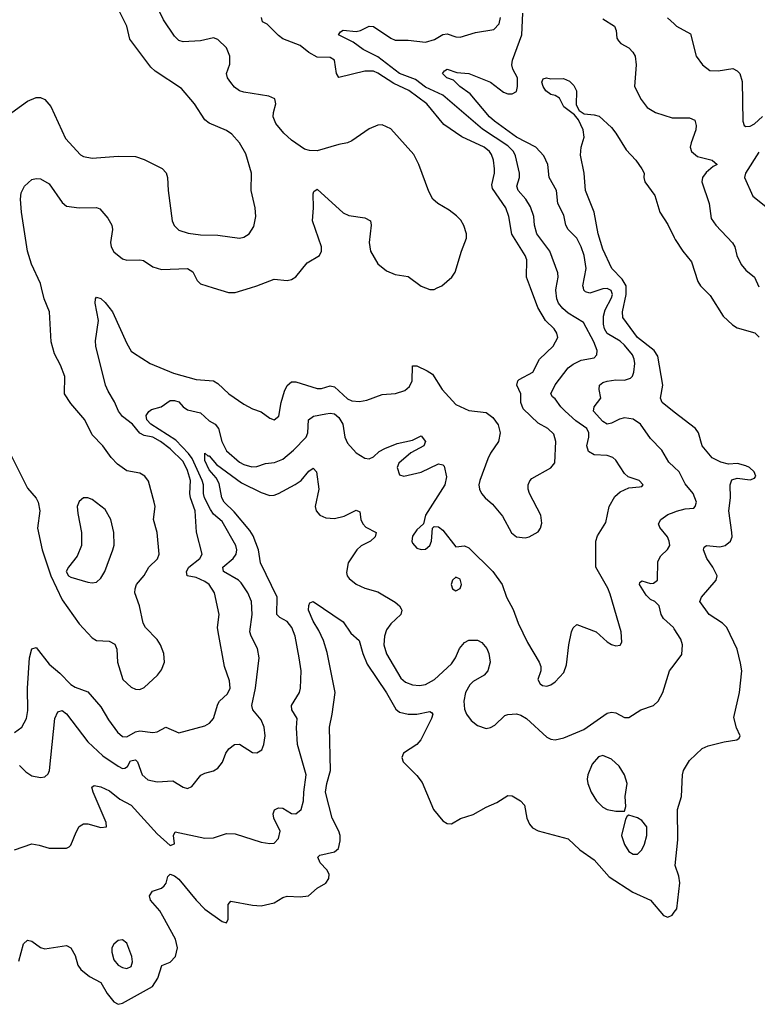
# Model space of a CAD drawing. Header units: inches. Extents: x 1603819 to 1745079, y 385938 to 533966.
# Tile 230 of 256: x 1686974 to 1690384, y 426689 to 431239. Entities that reach past the tile are written whole.
import ezdxf

# ---------------------------------------------------------------- set-up
doc = ezdxf.new("R2010")
doc.units = ezdxf.units.IN
doc.header["$MEASUREMENT"] = 0
for name, color, linetype in [('B6482', 7, 'Continuous'), ('B6483', 7, 'Continuous'), ('B6492', 7, 'Continuous'), ('B6493', 7, 'Continuous')]:
    doc.layers.add(name, color=color, linetype=linetype)

msp = doc.modelspace()

# ---------------------------------------------------------------- linework, layer by layer
at = {"layer": 'B6482', "color": 5}
for points, elevation in [([(1686923.1, 429250), (1687010, 429073.7), (1687050, 429028.1), (1687059.8, 429010), (1687067.3, 428970), (1687056.7, 428890), (1687078.2, 428790), (1687117.7, 428670), (1687170, 428558.9), (1687250, 428446.8), (1687310, 428382.9), (1687330, 428370.2), (1687387.4, 428367.4), (1687413.7, 428353.7), (1687423.2, 428330), (1687427, 428270), (1687450.7, 428190), (1687490, 428155.2), (1687510, 428145.5), (1687530, 428144.1), (1687550, 428153.8), (1687611.8, 428210), (1687630, 428235.3), (1687643, 428270), (1687640.2, 428310), (1687625.3, 428350), (1687610, 428375.4), (1687556.3, 428430), (1687545.4, 428450), (1687528.7, 428530), (1687506.5, 428590), (1687507.3, 428610), (1687514.4, 428630), (1687549.9, 428670.1), (1687570.6, 428710), (1687611.7, 428748.3), (1687619.7, 428770), (1687610.3, 428870), (1687592.9, 428930), (1687600.3, 428990), (1687596.3, 429010), (1687570, 429106.6), (1687553, 429130), (1687530, 429143.4), (1687470, 429154.5), (1687425.7, 429185.7), (1687396.7, 429216.7), (1687358, 429270), (1687310, 429321.5), (1687276.1, 429390), (1687210, 429465.2), (1687182, 429510), (1687183.6, 429590), (1687163.6, 429643.6), (1687134.5, 429694.5), (1687119.1, 429750), (1687112.8, 429890), (1687087.8, 429950), (1687075.2, 430000)], 420), ([(1686950, 427944.7), (1686983.9, 427970), (1687005.8, 428010), (1687012.6, 428047.4), (1687010.8, 428150.8), (1687019.3, 428290), (1687030, 428331.3), (1687050, 428338), (1687110, 428261.4), (1687159.6, 428219.6), (1687210, 428167.3), (1687230, 428154.9), (1687290, 428134), (1687350, 428064.2), (1687384.4, 428004.4), (1687426.2, 427946.2), (1687450, 427927.3), (1687470, 427925.9), (1687510, 427948.9), (1687530, 427952.4), (1687590, 427945.8), (1687610, 427948.6), (1687650, 427970.2), (1687710, 427944.4), (1687830, 427975.9), (1687851.8, 427988.2), (1687870.7, 428009.3), (1687890, 428076.5), (1687898.4, 428090), (1687935.3, 428124.7), (1687947.4, 428150), (1687943.7, 428183.7), (1687920.5, 428250), (1687891.2, 428410), (1687889.2, 428430), (1687895.9, 428490), (1687874.5, 428590), (1687849.9, 428629.9), (1687830, 428643.4), (1687790, 428661.5), (1687747.7, 428670), (1687745, 428690), (1687756.2, 428710), (1687807.2, 428750), (1687818.4, 428770), (1687791.3, 428871.3), (1687786, 428970), (1687764.1, 429030), (1687760.9, 429050), (1687763.9, 429110), (1687750, 429156.2), (1687730, 429197.1), (1687670, 429255.7), (1687624.6, 429290), (1687590, 429309.6), (1687550, 429317.4), (1687530, 429329.3), (1687496.3, 429370), (1687450, 429406.1), (1687430.9, 429430), (1687413.1, 429473.1), (1687382.6, 429522.6), (1687371.3, 429550), (1687325.8, 429730), (1687324.1, 429755.9), (1687338.8, 429850), (1687323.4, 429930), (1687324.1, 429950), (1687330, 429957.8), (1687350, 429951.3), (1687370, 429933.1), (1687402.9, 429890), (1687470, 429742.6), (1687490, 429707.2), (1687500, 429700), (1687577.1, 429650), (1687685.2, 429605.2), (1687790, 429576.2), (1687870.1, 429570.1), (1687890, 429558.3), (1687941.1, 429510), (1688010, 429463.2), (1688050, 429440.6), (1688090, 429427.3), (1688130, 429397.4), (1688150, 429390.3), (1688172.7, 429407.3), (1688182.8, 429470), (1688197.8, 429522.2), (1688210.9, 429549.1), (1688230, 429565.6), (1688250, 429565.7), (1688350, 429535.7), (1688370, 429534.6), (1688410, 429546.8), (1688430, 429542.9), (1688490, 429486.9), (1688510, 429478.7), (1688544.8, 429475.2), (1688579.4, 429480.6), (1688650, 429507.6), (1688711.3, 429511.3), (1688754.7, 429525.3), (1688776.2, 429543.8), (1688788.2, 429570), (1688790, 429640.5), (1688810, 429639.7), (1688857.2, 429617.2), (1688882, 429602), (1688927.2, 429530), (1688990, 429461.7), (1689050, 429433.6), (1689130, 429424.4), (1689161.5, 429401.5), (1689186.5, 429366.5), (1689194.9, 429330), (1689187.2, 429290), (1689150, 429236.9), (1689137.8, 429210), (1689101.5, 429110), (1689097.1, 429090), (1689100.2, 429070), (1689109.3, 429050), (1689125.8, 429030), (1689159.8, 428999.8), (1689205.1, 428945.1), (1689247.3, 428867.3), (1689270, 428850.3), (1689310, 428844.2), (1689329, 428850), (1689370, 428872.7), (1689382, 428890), (1689387.6, 428912.4), (1689382.9, 428950), (1689331.2, 429050), (1689324.2, 429070), (1689325.1, 429090), (1689331.6, 429108.4), (1689341.3, 429118.7), (1689430, 429168.2), (1689448.1, 429191.9), (1689452.5, 429290), (1689443.3, 429323.3), (1689415.1, 429350), (1689370, 429375), (1689301, 429441), (1689289.9, 429470), (1689289.9, 429510), (1689271.7, 429550), (1689276, 429570), (1689283.1, 429576.9), (1689346.8, 429610), (1689377.4, 429670), (1689440.2, 429730), (1689461.1, 429770), (1689457.7, 429790), (1689444.5, 429810), (1689404.7, 429850), (1689368.7, 429910), (1689335.3, 430000)], 380), ([(1686973.2, 427793.2), (1687003.3, 427763.3), (1687030, 427745.5), (1687070, 427737.3), (1687090, 427739.7), (1687106.4, 427753.6), (1687111.8, 427770), (1687136.8, 428010), (1687150, 428041.3), (1687170, 428046.7), (1687190, 428031), (1687290, 427901.8), (1687358.1, 427838.1), (1687430, 427789.3), (1687450, 427778.3), (1687459.8, 427780.2), (1687472.3, 427787.7), (1687485.8, 427814.2), (1687510, 427819.6), (1687519, 427810), (1687540.8, 427750), (1687567.3, 427727.3), (1687610, 427718), (1687682.3, 427722.3), (1687730, 427693), (1687750, 427686.4), (1687770, 427696.3), (1687812.1, 427747.9), (1687830, 427758), (1687870, 427768.9), (1687890, 427781.1), (1687911.5, 427808.5), (1687927.2, 427850), (1687940.5, 427870), (1687967, 427890), (1687990, 427891.5), (1688050, 427853), (1688070, 427851.1), (1688094.1, 427865.9), (1688103.4, 427890), (1688109.2, 427930), (1688104.3, 427970), (1688090, 428003.5), (1688052.5, 428050), (1688047.3, 428070), (1688064.7, 428150), (1688081.7, 428290), (1688074.1, 428334.1), (1688043.5, 428390), (1688038.6, 428410), (1688049.1, 428490), (1688046.3, 428550), (1688029, 428590), (1687997.6, 428637.6), (1687985, 428650), (1687916.5, 428690), (1687913.3, 428710), (1687960.8, 428750), (1687974.6, 428770), (1687978.6, 428790), (1687973.9, 428810), (1687910, 428919.8), (1687870, 428954.8), (1687855.5, 428975.5), (1687828.6, 429030), (1687823.8, 429050), (1687824.6, 429090), (1687818.5, 429110), (1687771.8, 429211.8), (1687755.2, 429235.2), (1687695.9, 429295.9), (1687581.2, 429370), (1687562.4, 429390), (1687559.2, 429410), (1687570.7, 429429.3), (1687582.8, 429437.2), (1687628.4, 429450), (1687670, 429478.9), (1687690, 429479.8), (1687710, 429473.2), (1687730, 429450.2), (1687750, 429435.8), (1687810, 429421.9), (1687850, 429386), (1687877.3, 429370), (1687893.2, 429350), (1687907.9, 429290), (1687930, 429247.7), (1687990, 429195.2), (1688010, 429183.3), (1688046.8, 429173.2), (1688070, 429175), (1688110, 429188.1), (1688152.6, 429192.6), (1688191.3, 429208.7), (1688240.3, 429250), (1688298, 429310), (1688306.5, 429330), (1688309.1, 429390.9), (1688332.9, 429407.1), (1688390, 429418.3), (1688410, 429421.6), (1688430, 429417.8), (1688450, 429400.7), (1688467.8, 429370), (1688476.9, 429310), (1688490, 429282), (1688530, 429237.1), (1688570, 429212.4), (1688590, 429210.4), (1688610, 429219.5), (1688635.8, 429244.2), (1688661.5, 429258.5), (1688719.2, 429280.8), (1688790, 429295.5), (1688830, 429316.1), (1688849.2, 429290), (1688842.3, 429270), (1688781.8, 429238.2), (1688727.4, 429190), (1688719.7, 429170), (1688730, 429135.5), (1688750, 429130.3), (1688830, 429148), (1688910, 429186.7), (1688930, 429183), (1688935.8, 429175.8), (1688946.4, 429126.4), (1688939.2, 429090), (1688850.5, 428950), (1688841, 428910), (1688810, 428882), (1688790, 428852.7), (1688786.5, 428830), (1688790, 428820.7), (1688810, 428797), (1688830, 428790.3), (1688850, 428792.2), (1688869.6, 428810), (1688878, 428830), (1688882, 428890), (1688890, 428898), (1688910, 428896), (1688930, 428881), (1688990, 428804), (1689030, 428807.7), (1689050, 428799.3), (1689161.1, 428690), (1689203.7, 428630), (1689225, 428570), (1689254.4, 428514.4), (1689278.7, 428450), (1689321.6, 428361.6), (1689375.3, 428270), (1689383.1, 428250), (1689382.4, 428230), (1689368.4, 428190), (1689380.7, 428170), (1689390, 428162), (1689410, 428159.3), (1689430, 428166), (1689450, 428179.3), (1689490, 428222), (1689502, 428258), (1689512.4, 428350), (1689525, 428410), (1689531.7, 428428.3), (1689550, 428444.6), (1689638.4, 428410), (1689690, 428364), (1689710, 428351.6), (1689730, 428346), (1689750, 428348.2), (1689757.8, 428362.2), (1689754, 428410), (1689704.1, 428584.1), (1689692.5, 428612.5), (1689636.8, 428710), (1689638, 428830), (1689645.4, 428854.6), (1689683.5, 428916.5), (1689699.4, 428990), (1689724.5, 429035.5), (1689750, 429057.8), (1689790, 429076.4), (1689839.6, 429080.4), (1689850, 429082.8), (1689856, 429090), (1689837.2, 429110), (1689786.2, 429126.2), (1689770, 429141.6), (1689730, 429203.6), (1689716.5, 429216.5), (1689690, 429224.8), (1689630, 429228.5), (1689603.4, 429243.4), (1689595.3, 429270), (1689605.1, 429310), (1689605.5, 429330), (1689596.3, 429350), (1689545.5, 429385.5), (1689494.9, 429430), (1689474.9, 429450), (1689450, 429487.6), (1689436.3, 429496.3), (1689429.7, 429509.7), (1689450, 429551.7), (1689508.9, 429631.1), (1689532.1, 429647.9), (1689570, 429665.3), (1689630, 429677.4), (1689642.6, 429690), (1689643.1, 429710), (1689627.7, 429750), (1689579.7, 429839.7), (1689510, 429883.2), (1689484.7, 429904.7), (1689464.7, 429930), (1689456.9, 429950), (1689452.2, 429990), (1689454.1, 430000)], 360), ([(1687869, 430000), (1687938.7, 429978.7), (1687970, 429979), (1688041, 430000)], 420), ([(1688850.5, 430000), (1688870, 429992), (1688890, 429992.9), (1688904.4, 430000)], 420), ([(1690000, 429170.8), (1689974.5, 429194.5), (1689942, 429250), (1689890, 429304.4), (1689844, 429370), (1689810, 429393.4), (1689770, 429398.7), (1689746.3, 429393.7), (1689710, 429375.4), (1689690, 429370.7), (1689670, 429382.3), (1689625.8, 429430), (1689629.7, 429450), (1689660.7, 429490), (1689652.7, 429530), (1689654.2, 429550), (1689670, 429562.1), (1689690, 429569), (1689730, 429574.6), (1689770, 429574), (1689797.5, 429582.5), (1689807.3, 429592.7), (1689813, 429610), (1689817.3, 429650), (1689814.4, 429670), (1689806.5, 429690), (1689770, 429734.6), (1689750, 429753.1), (1689690, 429788.8), (1689677.2, 429810), (1689671.9, 429831.9), (1689672.4, 429870), (1689681, 429899), (1689710, 429954.4), (1689713.8, 429970), (1689707.7, 429987.7), (1689690, 429996.8), (1689670, 429996.1), (1689610, 429975.4), (1689590, 429981.2), (1689582.3, 429990), (1689580.1, 430000)], 340), ([(1690000, 429426.3), (1689944.2, 429470), (1689935.4, 429490), (1689947.3, 429550), (1689923.8, 429683.8), (1689906.9, 429710), (1689829.1, 429770), (1689762.6, 429862.6), (1689760.4, 429890), (1689778.1, 429970), (1689777.7, 430000)], 320), ([(1686950, 427403), (1687030, 427430.4), (1687064.9, 427424.9), (1687110, 427410.5), (1687190, 427410.6), (1687203.7, 427416.3), (1687210, 427424.7), (1687235.2, 427484.8), (1687250, 427510.7), (1687260.8, 427519.2), (1687270, 427523.8), (1687290, 427523.1), (1687350, 427505.7), (1687376, 427510), (1687374.3, 427530), (1687313.7, 427670), (1687307.3, 427692.7), (1687319, 427701), (1687350, 427694.7), (1687390, 427675.2), (1687437.5, 427637.5), (1687490, 427610.1), (1687610, 427477.2), (1687670, 427422.8), (1687689.6, 427430.4), (1687685.8, 427470), (1687693.6, 427486.4), (1687830, 427456.8), (1687870, 427459.1), (1687930, 427478), (1687970, 427477.4), (1688090, 427438), (1688130, 427431.7), (1688150, 427434.4), (1688170, 427454.8), (1688177.7, 427490), (1688149.4, 427549.4), (1688145.9, 427570), (1688151.3, 427588.7), (1688170, 427597.5), (1688190, 427595.1), (1688230, 427570.3), (1688250.8, 427569.2), (1688275.8, 427590), (1688286.4, 427630), (1688287.1, 427670), (1688298.5, 427750), (1688257.8, 427890), (1688253.7, 427966.3), (1688256.3, 428010), (1688232.6, 428050), (1688230.8, 428070), (1688267, 428130), (1688271.6, 428150), (1688275, 428230), (1688265.8, 428290), (1688247.5, 428390), (1688232.3, 428430), (1688210, 428457.9), (1688176.6, 428476.6), (1688162.9, 428490), (1688164.5, 428570), (1688088.1, 428730), (1688077.5, 428790), (1688053.5, 428853.5), (1688038.4, 428878.4), (1687965.1, 428965.1), (1687919.9, 429010), (1687909.3, 429030), (1687896.3, 429096.3), (1687882, 429122), (1687850, 429159.3), (1687830, 429202.9), (1687830, 429236.3), (1687843.4, 429223.4), (1687850, 429223.1), (1687884.1, 429184.1), (1687999.1, 429099.1), (1688090, 429054.8), (1688130, 429041.1), (1688150, 429042), (1688170, 429049.3), (1688248.2, 429091.8), (1688274.7, 429110), (1688310, 429152.9), (1688330, 429166.7), (1688346.7, 429150), (1688357.7, 429070), (1688340.7, 428990), (1688344.7, 428970), (1688362, 428950), (1688390, 428937.5), (1688430, 428934.8), (1688474.5, 428945.5), (1688530, 428973.4), (1688545.7, 428965.7), (1688551.6, 428930), (1688559.7, 428910), (1688574.4, 428894.4), (1688621.3, 428870), (1688618, 428850), (1688596.1, 428830), (1688552.2, 428807.8), (1688532.4, 428790), (1688491.8, 428730), (1688484.1, 428684.1), (1688487.7, 428670), (1688497.7, 428657.7), (1688530, 428630.4), (1688570, 428613), (1688630, 428594.9), (1688710, 428547), (1688730.4, 428530), (1688737.3, 428517.3), (1688740.3, 428510), (1688736, 428490), (1688690, 428447.3), (1688670, 428419.2), (1688661.1, 428390), (1688657.5, 428350), (1688669.3, 428309.3), (1688736.2, 428196.2), (1688758, 428178), (1688790, 428165), (1688822.1, 428162.1), (1688850, 428166.5), (1688891.6, 428190), (1688970, 428263.2), (1688988.8, 428290), (1689006.6, 428333.4), (1689030, 428360.9), (1689050, 428371.5), (1689090, 428371.8), (1689110, 428361.1), (1689132.8, 428332.8), (1689142.4, 428310), (1689149.2, 428270), (1689138, 428230), (1689120.8, 428210), (1689070, 428180.8), (1689054.6, 428165.4), (1689035.6, 428130), (1689027.6, 428090), (1689030, 428053.4), (1689039.1, 428030), (1689061.3, 428001.3), (1689090, 427978.2), (1689130, 427963.6), (1689150, 427968.7), (1689170, 427979.6), (1689216.6, 428023.4), (1689230.8, 428029.2), (1689270, 428031.3), (1689290, 428025.4), (1689316.1, 428010), (1689410, 427924), (1689430, 427913.8), (1689450, 427911.4), (1689490, 427920.3), (1689581.1, 427958.9), (1689690, 428034.9), (1689710, 428039.5), (1689730, 428036.5), (1689770, 428014.9), (1689790, 428014.6), (1689844.5, 428050), (1689903.6, 428070), (1689925.7, 428090), (1689947.6, 428130), (1689978.4, 428230), (1690000, 428258.7)], 340), ([(1690000, 428423.8), (1689996, 428430), (1689950, 428471.5), (1689939.8, 428490), (1689930.6, 428530.6), (1689909.7, 428550), (1689890, 428559.9), (1689870, 428580.7), (1689839.8, 428630), (1689841.3, 428638.7), (1689850, 428645.7), (1689890, 428634.3), (1689904.2, 428635.8), (1689922, 428650), (1689924.2, 428735.8), (1689937.5, 428762.5), (1689968.9, 428791.1), (1689978.8, 428810), (1689976.8, 428830), (1689967.9, 428850), (1689932.8, 428892.8), (1689927.2, 428910), (1689938, 428930), (1689970, 428952.3), (1690000, 428963.9)], 340), ([(1686970.7, 426889.3), (1686991.5, 426968.5), (1687010, 426985.5), (1687030, 426981.6), (1687070, 426952.2), (1687090, 426945.3), (1687190, 426961.6), (1687210, 426950.5), (1687230, 426914.8), (1687243.1, 426870), (1687256.4, 426850), (1687297.5, 426817.5), (1687350, 426790.3), (1687378.9, 426738.9), (1687410, 426700.2), (1687430, 426689.3), (1687450, 426694.3), (1687588.7, 426771.3), (1687613.2, 426810), (1687631.7, 426868.3), (1687670, 426883.9), (1687694, 426910), (1687703.1, 426950), (1687694.3, 426990), (1687636.7, 427096.7), (1687621.6, 427121.6), (1687579.7, 427170), (1687574, 427190), (1687588.3, 427211.7), (1687630, 427226.4), (1687642.6, 427237.4), (1687650.8, 427249.2), (1687659.7, 427280.3), (1687669.7, 427290.3), (1687690, 427282.9), (1687710, 427267.9), (1687790, 427170.7), (1687829.7, 427129.7), (1687910, 427071.4), (1687930, 427065.7), (1687937.6, 427082.4), (1687937.6, 427150), (1687950, 427165.5), (1688050, 427147), (1688090, 427144.9), (1688150, 427158.9), (1688190, 427182.4), (1688210, 427188.5), (1688270, 427186.3), (1688309.7, 427190.3), (1688350, 427225.5), (1688390, 427248.4), (1688402.6, 427270), (1688405.1, 427290), (1688394, 427310), (1688363.5, 427343.5), (1688352.2, 427370), (1688361.1, 427378.9), (1688430, 427393.5), (1688448, 427410), (1688455.9, 427444.1), (1688455.8, 427470), (1688450, 427489.6), (1688419.3, 427550), (1688388.3, 427670), (1688393.3, 427710), (1688411, 427770), (1688405.8, 427970), (1688419, 428030), (1688432.9, 428130), (1688394.8, 428314.8), (1688379.1, 428370), (1688357, 428417), (1688330, 428459.7), (1688309.8, 428510), (1688310, 428532), (1688316, 428544), (1688330, 428551), (1688470, 428457.3), (1688504.7, 428404.7), (1688542.8, 428370), (1688559.8, 428310), (1688580.8, 428260.8), (1688670, 428129.4), (1688713, 428053), (1688730, 428039.8), (1688770, 428030.1), (1688810, 428030.7), (1688870, 428043.1), (1688878.2, 428038.2), (1688883.1, 428030), (1688877.8, 428010), (1688828.8, 427911.2), (1688809.5, 427890.5), (1688748.8, 427850), (1688741.3, 427830), (1688746.7, 427810), (1688810, 427747), (1688834.6, 427714.6), (1688887.2, 427590), (1688930, 427537.1), (1688950, 427524.4), (1688970, 427523.1), (1689012.2, 427547.8), (1689070, 427567), (1689130, 427600.3), (1689178.9, 427621.1), (1689230, 427654.4), (1689250, 427652.7), (1689288.8, 427628.8), (1689307.7, 427610), (1689317.6, 427550), (1689330, 427521), (1689345.1, 427505.1), (1689370, 427490.5), (1689510, 427454.4), (1689562.7, 427402.7), (1689630, 427357.3), (1689698.5, 427278.5), (1689807.5, 427207.5), (1689890.4, 427170), (1689950, 427100.4), (1689970, 427092.4), (1689990, 427100.5), (1690000, 427114.6)], 320)]:
    msp.add_lwpolyline(points, dxfattribs=dict(at, elevation=elevation))
for points, elevation in [([(1687290, 429029.3), (1687270, 429029.3), (1687250, 429013.2), (1687240.5, 428990), (1687242.5, 428957.5), (1687260.5, 428870), (1687259.3, 428810), (1687239.3, 428760.7), (1687199.3, 428710), (1687188.9, 428690), (1687200.5, 428670), (1687210, 428663.1), (1687290, 428639.5), (1687310, 428636.5), (1687330, 428639.5), (1687350, 428659.3), (1687367.1, 428690), (1687405.1, 428790), (1687411.1, 428811.1), (1687409.6, 428870), (1687395.6, 428930), (1687370, 428975.1), (1687310, 429022)], 440), ([(1688990, 428663.5), (1688974, 428650), (1688968.4, 428630), (1688974.9, 428610), (1688990, 428600.3), (1689009.7, 428610.3), (1689015.8, 428630), (1689010, 428653.6)], 360), ([(1689670, 427838.9), (1689650, 427833.6), (1689620.6, 427799.4), (1689599.6, 427750), (1689596.9, 427730), (1689600.8, 427710), (1689616.2, 427670), (1689639.6, 427630), (1689670, 427599.6), (1689690, 427589.1), (1689730, 427581.6), (1689770, 427582), (1689776.6, 427603.4), (1689773.3, 427650), (1689782.5, 427710), (1689769.8, 427750), (1689745.6, 427790), (1689710, 427822)], 340), ([(1689790, 427564), (1689781.4, 427558.6), (1689774.9, 427545.1), (1689756, 427470), (1689770, 427428), (1689790, 427395.8), (1689810, 427383.1), (1689830, 427382.6), (1689850, 427402.4), (1689862, 427430), (1689873.1, 427470), (1689872.6, 427510), (1689850, 427538.9), (1689830, 427551.1)], 340), ([(1687450, 426987.6), (1687430, 426984.7), (1687410, 426967.3), (1687400.8, 426950), (1687400.7, 426930), (1687410, 426895.5), (1687428.8, 426870), (1687450, 426858.9), (1687470, 426855.3), (1687490, 426863.8), (1687495.2, 426884.8), (1687492.4, 426910), (1687470, 426972.3)], 340)]:
    msp.add_lwpolyline(points, close=True, dxfattribs=dict(at, elevation=elevation))
at = {"layer": 'B6483', "color": 5}
for points, elevation in [([(1688904.4, 430000), (1688924.7, 430010), (1688971.1, 430050), (1688987.5, 430072.5), (1689016.2, 430170), (1689039.9, 430230), (1689039.9, 430250), (1689027.6, 430287.6), (1689013.4, 430313.4), (1688993.6, 430333.6), (1688959.8, 430359.8), (1688907.7, 430390), (1688884.5, 430410), (1688865.6, 430445.6), (1688818.7, 430570), (1688796.2, 430616.2), (1688690, 430734.6), (1688650, 430753.5), (1688630, 430752.5), (1688590, 430734.2), (1688510, 430678.8), (1688490, 430669.8), (1688450, 430662.4), (1688350, 430632.7), (1688314.3, 430634.3), (1688290, 430641.6), (1688230, 430683), (1688195.3, 430715.3), (1688158.9, 430758.9), (1688146, 430790), (1688146.9, 430810), (1688158, 430850), (1688153.4, 430873.4), (1688126.3, 430886.3), (1688010, 430903.7), (1687990.5, 430910.5), (1687967.7, 430927.7), (1687950, 430948.4), (1687935.3, 430970), (1687930.9, 430990), (1687946.3, 431033.7), (1687946, 431070), (1687930, 431109.6), (1687890, 431148.2), (1687870, 431155.6), (1687810, 431141.9), (1687730, 431136.4), (1687710, 431143.9), (1687690, 431163.7), (1687638.4, 431238.4), (1687605.3, 431310)], 420), ([(1686909.8, 430790.2), (1687010, 430862.8), (1687050, 430879.6), (1687070, 430879.6), (1687090.1, 430870.1), (1687117.7, 430837.7), (1687185.3, 430690), (1687255.1, 430615.1), (1687270, 430607.2), (1687310, 430599.6), (1687430, 430609.1), (1687510, 430607.3), (1687550, 430593.7), (1687632.2, 430552.2), (1687651.8, 430531.8), (1687658, 430510), (1687660.2, 430450), (1687678.7, 430310), (1687688.9, 430288.9), (1687710, 430266.4), (1687753.3, 430253.3), (1687810, 430244.5), (1687890, 430243.5), (1687990, 430230.2), (1688010, 430234), (1688035.4, 430250), (1688055.8, 430284.2), (1688066, 430330), (1688063.1, 430370), (1688044.5, 430450), (1688046.4, 430530), (1688019.1, 430619.1), (1687990.8, 430670), (1687954.5, 430710), (1687930, 430727.7), (1687850, 430761.5), (1687830, 430776.4), (1687781.7, 430850), (1687722.1, 430922.1), (1687601.2, 431001.2), (1687580.3, 431020.3), (1687483.5, 431150), (1687469.7, 431210), (1687430, 431289.6)], 440), ([(1689580.1, 430000), (1689577.9, 430010), (1689592.1, 430090), (1689582.8, 430150), (1689569.8, 430190), (1689550, 430229.7), (1689508.9, 430270), (1689498, 430290), (1689490, 430336.2), (1689462.2, 430390), (1689454.8, 430450), (1689421.6, 430510), (1689415.3, 430570), (1689397.1, 430610), (1689359.8, 430650), (1689270, 430696.9), (1689168.4, 430770), (1689146.4, 430790), (1689056.2, 430896.2), (1689009, 430930), (1688979.2, 430959.2), (1688948.6, 430970), (1688928.4, 430990), (1688937.1, 431002.9), (1688950, 431010.1), (1688995.3, 430995.3), (1689050, 430990.9), (1689150, 430951.1), (1689210, 430904.7), (1689230, 430897.3), (1689250, 430896.5), (1689270, 430908.2), (1689275.1, 430930), (1689274.5, 430970), (1689253, 431010), (1689249.4, 431030), (1689252.7, 431052.7), (1689294.7, 431170), (1689299.6, 431270)], 340), ([(1689335.3, 430000), (1689316.8, 430050), (1689318.8, 430130), (1689311.2, 430150), (1689248.5, 430248.5), (1689234.5, 430330), (1689221.7, 430370), (1689159.7, 430459.7), (1689156.7, 430476.7), (1689169, 430530), (1689169.5, 430550), (1689164.6, 430590), (1689155.6, 430615.6), (1689145.5, 430630), (1689120.8, 430650), (1689018.3, 430698.3), (1688935.4, 430755.4), (1688855.9, 430850), (1688772.8, 430912.8), (1688704.1, 430944.1), (1688630, 430992.3), (1688610, 431000.7), (1688570, 431001.4), (1688450, 430972.1), (1688438.3, 430990), (1688430, 431052.8), (1688410, 431064.7), (1688350, 431066.2), (1688310, 431088.3), (1688270, 431120.6), (1688190, 431150.8), (1688170, 431165.6), (1688118.6, 431218.6), (1688097.2, 431230), (1688091.2, 431250)], 380), ([(1689454.1, 430000), (1689463.4, 430050), (1689461.7, 430070), (1689424.5, 430170), (1689364.2, 430250), (1689353.7, 430290), (1689350.5, 430330), (1689335.1, 430375.1), (1689313.6, 430410), (1689277.5, 430450), (1689271.4, 430470), (1689284.3, 430510), (1689285, 430530), (1689266, 430610), (1689256.1, 430630), (1689230, 430656.7), (1689113.2, 430733.2), (1688930.5, 430890.5), (1688850, 430927.9), (1688803.5, 430963.5), (1688729.3, 430990), (1688630, 431067), (1688561.8, 431101.8), (1688515, 431135), (1688448, 431170), (1688456.6, 431183.4), (1688468.7, 431191.3), (1688530, 431184.4), (1688550, 431188.8), (1688590, 431209.1), (1688610, 431208.1), (1688690, 431153.9), (1688710, 431145), (1688770, 431144.6), (1688850, 431135.3), (1688891.5, 431148.5), (1688930, 431171.2), (1688950, 431173.4), (1688990, 431159.6), (1689010, 431158.3), (1689080.4, 431179.6), (1689165.6, 431194.4), (1689190, 431220.5), (1689197.1, 431250)], 360), ([(1689670, 431242.7), (1689723.1, 431210), (1689731.5, 431190), (1689734.4, 431154.4), (1689741.6, 431141.6), (1689753, 431130), (1689790, 431108.7), (1689808.7, 431090), (1689819.6, 431070), (1689823.7, 431030), (1689816.5, 430930), (1689846.5, 430870), (1689874.3, 430834.3), (1689913.4, 430810), (1689990, 430786.2), (1690000, 430786.2)], 340), ([(1689968.4, 431248.4), (1690000, 431219.5)], 360), ([(1689777.7, 430000), (1689777.5, 430010), (1689759.6, 430039.6), (1689710.9, 430090), (1689670, 430179.2), (1689648.3, 430250), (1689629.2, 430349.2), (1689590, 430449.3), (1689583.5, 430530), (1689566.2, 430613.8), (1689569.6, 430650), (1689582.9, 430697.1), (1689578, 430730), (1689557.2, 430777.2), (1689539.2, 430799.2), (1689490, 430837), (1689470, 430876.2), (1689450, 430889.6), (1689430, 430893.3), (1689405.8, 430910), (1689393.3, 430930), (1689387.9, 430950), (1689393.4, 430966.6), (1689409.6, 430970.4), (1689430, 430966.3), (1689487.2, 430967.2), (1689515.8, 430955.8), (1689535.8, 430935.8), (1689547.2, 430910), (1689546.1, 430846.1), (1689560.2, 430820.2), (1689583.8, 430803.8), (1689630, 430800.3), (1689653.2, 430793.2), (1689710, 430740.5), (1689730, 430715.5), (1689777.3, 430637.3), (1689822, 430590), (1689850.4, 430550), (1689860.4, 430530), (1689858.4, 430510), (1689864.4, 430490), (1689910, 430426.8), (1689933.8, 430350), (1689970, 430292.4), (1690000, 430232.9)], 320), ([(1687075.2, 430000), (1687070, 430020.5), (1687028.7, 430110), (1687010.4, 430170), (1686982, 430350), (1686978.7, 430410), (1686981.1, 430438.9), (1686996, 430470), (1687030, 430500.2), (1687050, 430506), (1687070, 430503.6), (1687110, 430480.3), (1687170, 430394.3), (1687190, 430378.2), (1687249.4, 430369.4), (1687330, 430372), (1687344.8, 430364.8), (1687382.4, 430322.4), (1687399.5, 430290), (1687402.8, 430270), (1687393.8, 430210), (1687397.6, 430190), (1687410, 430166), (1687450, 430134.7), (1687470, 430128.6), (1687530, 430130.1), (1687546.2, 430126.2), (1687590, 430097.7), (1687630, 430085.1), (1687750.1, 430090.1), (1687774, 430074), (1687794.5, 430034.5), (1687810, 430018), (1687869, 430000)], 420), ([(1688041, 430000), (1688071.1, 430008.9), (1688150, 430040.3), (1688210, 430033.7), (1688230, 430038), (1688250, 430050.4), (1688303.5, 430116.5), (1688360.7, 430150), (1688369.6, 430170), (1688369.7, 430190), (1688328.4, 430310), (1688333, 430370), (1688330, 430434), (1688334, 430446), (1688350, 430456), (1688470, 430346.5), (1688495.1, 430335.1), (1688570, 430323.2), (1688595.3, 430310), (1688598.3, 430290), (1688590.2, 430210), (1688595.2, 430170), (1688630, 430111.1), (1688670, 430078.6), (1688710, 430062), (1688770, 430052.1), (1688830, 430008.4), (1688850.5, 430000)], 420)]:
    msp.add_lwpolyline(points, dxfattribs=dict(at, elevation=elevation))
at = {"layer": 'B6492', "color": 5}
for points, elevation in [([(1690130.8, 430000), (1690165.5, 429965.5), (1690226.3, 429870), (1690268.9, 429828.9), (1690290, 429815.5), (1690371.6, 429791.6), (1690392.3, 429772.3)], 320), ([(1690000, 427114.6), (1690010.9, 427130), (1690025.8, 427250), (1690020.8, 427280.8), (1690004.1, 427330), (1690016.8, 427450), (1690015.4, 427590), (1690032.9, 427650), (1690037.2, 427750), (1690042, 427770), (1690070, 427816.4), (1690128.7, 427871.3), (1690156.8, 427883.2), (1690230, 427902.3), (1690289.3, 427910.7), (1690300.4, 427919.6), (1690304, 427930), (1690286.7, 427966.7), (1690275.4, 428015.4), (1690301.2, 428130), (1690311.3, 428230), (1690306.2, 428266.2), (1690289.9, 428329.9), (1690242.6, 428430), (1690223, 428450), (1690161.4, 428490), (1690117.6, 428550), (1690126, 428570), (1690194, 428650), (1690197.7, 428670), (1690178.4, 428710), (1690149.8, 428750), (1690134.7, 428790), (1690137.5, 428802.5), (1690148.7, 428810), (1690210, 428803.1), (1690234.5, 428810), (1690259.9, 428830), (1690266.6, 428850), (1690266.1, 428870), (1690252.5, 428970), (1690259.9, 429030), (1690258.2, 429090), (1690266.4, 429113.6), (1690290, 429121.4), (1690350, 429112.8), (1690370, 429120.2), (1690377.1, 429130), (1690369.1, 429150), (1690346.8, 429170), (1690330, 429178.4), (1690291.4, 429188.6), (1690250, 429185.4), (1690215, 429195), (1690174.9, 429214.9), (1690129.1, 429270), (1690112.3, 429330), (1690097.4, 429350), (1690000, 429426.3)], 320), ([(1690000, 428963.9), (1690010, 428967.7), (1690050, 428979.2), (1690090, 428982.4), (1690096.9, 428990), (1690102, 429010), (1690087.1, 429050), (1690050, 429094), (1690022.4, 429150), (1690000, 429170.8)], 340), ([(1690000, 428258.7), (1690034.9, 428305.1), (1690038.5, 428350), (1690030, 428377), (1690000, 428423.8)], 340)]:
    msp.add_lwpolyline(points, dxfattribs=dict(at, elevation=elevation))
at = {"layer": 'B6493', "color": 5}
for points, elevation in [([(1690000, 431219.5), (1690010.4, 431210), (1690074.5, 431174.5), (1690101.3, 431070), (1690130, 431030.6), (1690164.8, 431004.8), (1690203.4, 431003.4), (1690270, 431013.2), (1690290, 431003.1), (1690303.1, 430990), (1690313.1, 430953.1), (1690316.5, 430770), (1690322.4, 430750), (1690330, 430745.3), (1690350, 430746.6), (1690370, 430758.2), (1690407.5, 430792.5)], 360), ([(1690000, 430786.2), (1690070, 430786.3), (1690095, 430775), (1690100.7, 430750), (1690099, 430730), (1690077.1, 430670), (1690073.7, 430650), (1690079.2, 430630), (1690107.4, 430607.4), (1690175.5, 430590), (1690198, 430570), (1690179.5, 430560.5), (1690147.2, 430532.8), (1690130.8, 430510), (1690127.4, 430490), (1690160.7, 430390), (1690170, 430320.7), (1690191.6, 430290), (1690268.8, 430208.8), (1690280.2, 430190), (1690289.5, 430149.5), (1690308.3, 430108.3), (1690330, 430082.3), (1690370.2, 430050.2), (1690390, 430005.5)], 340), ([(1690390, 430627.7), (1690329.3, 430530), (1690324, 430510), (1690363.5, 430423.5), (1690431.4, 430370)], 360), ([(1690000, 430232.9), (1690004.3, 430224.3), (1690039.1, 430170), (1690080, 430120), (1690109.3, 430030), (1690120.7, 430010), (1690130.8, 430000)], 320)]:
    msp.add_lwpolyline(points, dxfattribs=dict(at, elevation=elevation))

doc.saveas('drawing.dxf')
